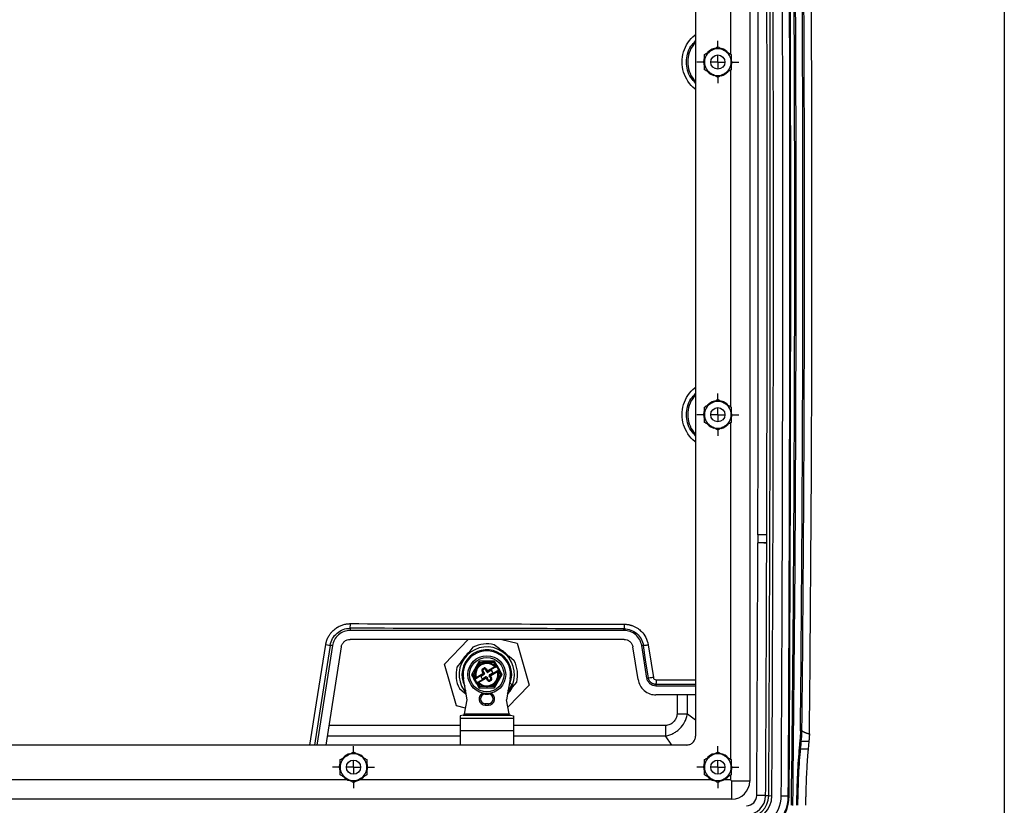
# Model space of a CAD drawing. Header units: inches. Extents: x 1.7 to 75.2, y 1.7 to 57.7.
# Tile 26 of 34: x 61.4 to 75.2, y 12.7 to 23.7. Entities that reach past the tile are written whole.
import ezdxf

# ---------------------------------------------------------------- set-up
doc = ezdxf.new("R2010")
doc.units = ezdxf.units.IN
doc.header["$LTSCALE"] = 7
doc.header["$MEASUREMENT"] = 0
doc.linetypes.add('CENTERX2', pattern=[0.8, 0.5, -0.1, 0.1, -0.1])
doc.layers.add('CENTER', color=40, linetype='CENTERX2')
doc.layers.add('TEXT', color=140, linetype='Continuous', lineweight=25)

# ---------------------------------------------------------------- blocks, each defined once
blk = doc.blocks.new('SW_CENTERMARKSYMBOL_12')
at = {"layer": 'CENTER', "color": 0}
for p, q in [((0, 0.2), (0, 0.297)), ((-0.2, 0), (-0.297, 0)), ((0, 0), (-0.1, 0)), ((0, 0), (0, 0.1)), ((0, 0), (0, -0.1)), ((0, 0), (0.1, 0)), ((0.2, 0), (0.297, 0)), ((0, -0.2), (0, -0.297))]:
    blk.add_line(p, q, dxfattribs=at)
blk = doc.blocks.new('SW_CENTERMARKSYMBOL_13')
at = {"layer": 'CENTER', "color": 0}
for p, q in [((0, 0.2), (0, 0.297)), ((-0.2, 0), (-0.297, 0)), ((0, 0), (-0.1, 0)), ((0, 0), (0, 0.1)), ((0, 0), (0, -0.1)), ((0, 0), (0.1, 0)), ((0.2, 0), (0.297, 0)), ((0, -0.2), (0, -0.297))]:
    blk.add_line(p, q, dxfattribs=at)
blk = doc.blocks.new('SW_CENTERMARKSYMBOL_14')
at = {"layer": 'CENTER', "color": 0}
for p, q in [((0, 0.2), (0, 0.297)), ((-0.2, 0), (-0.297, 0)), ((0, 0), (-0.1, 0)), ((0, 0), (0, 0.1)), ((0, 0), (0, -0.1)), ((0, 0), (0.1, 0)), ((0.2, 0), (0.297, 0)), ((0, -0.2), (0, -0.297))]:
    blk.add_line(p, q, dxfattribs=at)
blk = doc.blocks.new('SW_CENTERMARKSYMBOL_15')
at = {"layer": 'CENTER', "color": 0}
for p, q in [((0, 0.2), (0, 0.297)), ((-0.2, 0), (-0.297, 0)), ((0, 0), (-0.1, 0)), ((0, 0), (0, 0.1)), ((0, 0), (0, -0.1)), ((0, 0), (0.1, 0)), ((0.2, 0), (0.297, 0)), ((0, -0.2), (0, -0.297))]:
    blk.add_line(p, q, dxfattribs=at)

msp = doc.modelspace()

# ---------------------------------------------------------------- linework, layer by layer
for p, q in [((71.668, 28.265), (71.668, 12.999)), ((71.396, 27.946), (71.396, 23.227)), ((70.907, 27.632), (70.907, 13.632)), ((71.023, 23.112), (71.027, 23.156)), ((71.396, 22.998), (71.396, 18.267)), ((71.023, 18.152), (71.027, 18.196)), ((71.396, 18.038), (71.396, 13.309)), ((71.907, 16.349), (71.782, 16.35)), ((71.907, 16.349), (71.907, 16.349)), ((66.047, 15.149), (66.045, 15.117)), ((69.901, 15.117), (66.045, 15.117)), ((69.901, 15.117), (69.899, 15.141)), ((69.901, 14.992), (66.045, 14.992)), ((67.374, 14.646), (67.708, 14.992)), ((68.182, 14.992), (68.396, 14.938)), ((65.798, 14.906), (65.577, 13.507)), ((65.922, 14.886), (65.703, 13.507)), ((65.798, 14.906), (65.766, 14.909)), ((67.774, 14.884), (67.715, 14.81)), ((68.148, 14.858), (68.074, 14.918)), ((68.148, 14.858), (68.14, 14.848)), ((68.148, 14.858), (68.282, 14.752)), ((68.396, 14.938), (68.565, 14.348)), ((70.098, 14.427), (70.025, 14.886)), ((70.172, 14.907), (70.148, 14.906)), ((70.221, 14.446), (70.148, 14.906)), ((67.608, 14.676), (67.715, 14.81)), ((67.715, 14.81), (67.726, 14.801)), ((67.86, 14.685), (67.752, 14.496)), ((68.077, 14.686), (67.86, 14.685)), ((68.111, 14.628), (68.077, 14.686)), ((68.282, 14.752), (68.274, 14.741)), ((68.356, 14.692), (68.282, 14.752)), ((67.543, 14.056), (67.374, 14.646)), ((67.608, 14.676), (67.549, 14.602)), ((67.608, 14.676), (67.619, 14.668)), ((67.816, 14.568), (67.775, 14.496)), ((67.871, 14.665), (67.83, 14.593)), ((67.903, 14.548), (67.914, 14.554)), ((67.917, 14.524), (67.903, 14.548)), ((67.912, 14.58), (67.925, 14.588)), ((67.912, 14.58), (67.918, 14.57)), ((67.928, 14.53), (67.914, 14.554)), ((67.918, 14.57), (67.931, 14.578)), ((67.925, 14.588), (67.931, 14.578)), ((67.958, 14.579), (67.948, 14.574)), ((67.948, 14.574), (67.962, 14.55)), ((67.958, 14.579), (67.972, 14.556)), ((67.972, 14.556), (67.962, 14.55)), ((67.97, 14.534), (67.962, 14.55)), ((67.982, 14.657), (67.968, 14.657)), ((67.982, 14.553), (68.08, 14.61)), ((67.982, 14.553), (67.988, 14.543)), ((68.066, 14.667), (67.983, 14.666)), ((68.026, 14.553), (67.987, 14.53)), ((68.096, 14.606), (67.988, 14.543)), ((68.018, 14.492), (68.126, 14.555)), ((68.05, 14.535), (68.042, 14.549)), ((68.094, 14.618), (68.066, 14.667)), ((68.082, 14.608), (68.09, 14.616)), ((68.09, 14.616), (68.094, 14.618)), ((68.09, 14.616), (68.096, 14.606)), ((68.094, 14.618), (68.111, 14.628)), ((68.094, 14.618), (68.1, 14.608)), ((68.096, 14.606), (68.1, 14.608)), ((68.1, 14.608), (68.107, 14.612)), ((68.107, 14.612), (68.137, 14.561)), ((68.111, 14.628), (68.153, 14.557)), ((68.13, 14.557), (68.126, 14.555)), ((68.132, 14.544), (68.126, 14.555)), ((68.137, 14.561), (68.13, 14.557)), ((68.136, 14.547), (68.13, 14.557)), ((68.136, 14.547), (68.132, 14.544)), ((68.153, 14.557), (68.136, 14.547)), ((68.164, 14.498), (68.136, 14.547)), ((68.187, 14.499), (68.153, 14.557)), ((67.694, 14.143), (67.64, 14.437)), ((67.752, 14.496), (67.786, 14.438)), ((67.775, 14.496), (67.803, 14.448)), ((67.786, 14.438), (67.803, 14.448)), ((67.828, 14.367), (67.786, 14.438)), ((67.802, 14.434), (67.809, 14.438)), ((67.832, 14.383), (67.802, 14.434)), ((67.803, 14.448), (67.807, 14.45)), ((67.803, 14.448), (67.809, 14.438)), ((67.807, 14.45), (67.818, 14.453)), ((67.807, 14.45), (67.813, 14.44)), ((67.809, 14.438), (67.813, 14.44)), ((67.92, 14.503), (67.813, 14.44)), ((67.817, 14.456), (67.915, 14.513)), ((67.843, 14.389), (67.95, 14.452)), ((67.956, 14.442), (67.859, 14.385)), ((67.889, 14.459), (67.897, 14.446)), ((67.932, 14.498), (67.893, 14.476)), ((67.913, 14.442), (67.952, 14.464)), ((67.915, 14.513), (67.92, 14.503)), ((67.917, 14.524), (67.928, 14.53)), ((67.928, 14.53), (67.936, 14.515)), ((67.956, 14.442), (67.95, 14.452)), ((67.967, 14.439), (67.977, 14.445)), ((67.981, 14.415), (67.967, 14.439)), ((67.968, 14.46), (67.977, 14.445)), ((67.991, 14.421), (67.977, 14.445)), ((67.981, 14.415), (67.991, 14.421)), ((68.011, 14.465), (68.002, 14.48)), ((68.006, 14.496), (68.046, 14.519)), ((68.021, 14.425), (68.007, 14.417)), ((68.013, 14.407), (68.007, 14.417)), ((68.021, 14.471), (68.011, 14.465)), ((68.011, 14.465), (68.025, 14.441)), ((68.027, 14.415), (68.013, 14.407)), ((68.024, 14.481), (68.018, 14.492)), ((68.021, 14.471), (68.035, 14.447)), ((68.027, 14.415), (68.021, 14.425)), ((68.121, 14.538), (68.024, 14.481)), ((68.035, 14.447), (68.025, 14.441)), ((68.079, 14.31), (68.187, 14.499)), ((68.132, 14.544), (68.121, 14.541)), ((68.123, 14.426), (68.164, 14.498)), ((68.299, 14.437), (68.245, 14.143)), ((70.221, 14.446), (70.244, 14.448)), ((70.351, 14.425), (70.907, 14.423)), ((67.583, 14.302), (67.657, 14.243)), ((67.65, 14.274), (67.676, 14.241)), ((67.658, 14.284), (67.672, 14.264)), ((67.845, 14.376), (67.828, 14.367)), ((67.828, 14.367), (67.862, 14.308)), ((67.839, 14.387), (67.832, 14.383)), ((67.843, 14.389), (67.839, 14.387)), ((67.845, 14.376), (67.839, 14.387)), ((67.849, 14.379), (67.843, 14.389)), ((67.849, 14.379), (67.845, 14.376)), ((67.845, 14.376), (67.873, 14.328)), ((67.857, 14.387), (67.849, 14.379)), ((67.862, 14.308), (68.079, 14.31)), ((67.873, 14.328), (67.956, 14.329)), ((67.957, 14.338), (67.984, 14.338)), ((68.068, 14.329), (68.109, 14.401)), ((68.261, 14.232), (68.33, 14.319)), ((68.565, 14.348), (68.265, 14.039)), ((68.298, 14.376), (68.289, 14.383)), ((68.32, 14.327), (68.33, 14.319)), ((68.32, 14.306), (68.33, 14.321)), ((68.33, 14.319), (68.39, 14.393)), ((70.347, 14.36), (70.349, 14.337)), ((70.907, 14.337), (70.349, 14.337)), ((67.656, 13.946), (67.694, 14.143)), ((67.665, 14.254), (67.657, 14.243)), ((67.657, 14.243), (67.679, 14.226)), ((67.664, 14.237), (67.68, 14.22)), ((67.946, 14.222), (67.946, 14.233)), ((67.946, 14.222), (67.993, 14.222)), ((67.993, 14.222), (67.993, 14.233)), ((68.283, 13.946), (68.245, 14.143)), ((70.907, 14.212), (70.349, 14.212)), ((70.645, 14.212), (70.645, 13.943)), ((70.791, 13.943), (70.791, 14.212)), ((67.671, 14.024), (67.543, 14.056)), ((67.946, 14.088), (67.946, 14.068)), ((67.993, 14.088), (67.946, 14.088)), ((67.946, 14.068), (67.993, 14.068)), ((67.993, 14.088), (67.993, 14.068)), ((67.635, 13.926), (67.595, 13.918)), ((67.595, 13.918), (67.595, 13.887)), ((67.595, 13.887), (68.343, 13.887)), ((67.595, 13.887), (67.595, 13.71)), ((67.635, 13.926), (68.303, 13.926)), ((67.656, 13.946), (68.283, 13.946)), ((68.303, 13.926), (68.343, 13.918)), ((68.343, 13.918), (68.343, 13.887)), ((68.343, 13.887), (68.343, 13.71)), ((70.907, 13.857), (70.791, 13.943)), ((67.595, 13.78), (65.747, 13.78)), ((70.482, 13.78), (68.343, 13.78)), ((67.595, 13.71), (67.595, 13.513)), ((67.595, 13.71), (68.343, 13.71)), ((68.343, 13.71), (68.343, 13.513)), ((68.343, 13.634), (70.482, 13.634)), ((70.573, 13.507), (70.482, 13.634)), ((70.782, 13.507), (51.157, 13.507)), ((67.598, 13.507), (67.595, 13.513)), ((68.341, 13.507), (68.343, 13.513)), ((72.384, 13.454), (72.491, 13.454)), ((72.394, 13.559), (72.501, 13.559)), ((65.898, 13.195), (65.902, 13.238)), ((71.023, 13.195), (71.028, 13.242)), ((71.396, 13.08), (71.396, 13.018)), ((66.007, 13.018), (61.056, 13.018)), ((71.132, 13.018), (66.181, 13.018)), ((71.396, 13.018), (71.306, 13.018)), ((71.415, 12.746), (71.415, 12.999)), ((71.668, 12.999), (71.415, 12.999)), ((71.415, 12.746), (50.524, 12.746)), ((71.891, 12.795), (71.766, 12.795)), ((71.891, 12.795), (71.935, 12.795)), ((71.935, 12.795), (71.98, 12.794)), ((72.111, 12.794), (72.211, 12.793)), ((72.211, 12.793), (72.223, 12.793))]:
    msp.add_line(p, q)
at = {"flags": 128}
for points in [[(71.031, 23.055), (71.03, 23.059), (71.023, 23.112)], [(71.031, 18.095), (71.03, 18.099), (71.023, 18.152)], [(65.479, 13.507), (65.574, 14.101), (65.703, 14.919)], [(65.766, 14.909), (65.601, 13.868), (65.544, 13.507)], [(70.244, 14.448), (70.203, 14.705), (70.172, 14.907)], [(70.239, 14.917), (70.28, 14.66), (70.312, 14.458)], [(67.954, 14.666), (67.908, 14.666), (67.871, 14.665)], [(67.985, 14.329), (68.031, 14.329), (68.068, 14.329)], [(68.259, 14.22), (68.296, 14.265), (68.325, 14.312)], [(68.263, 14.241), (68.295, 14.283), (68.33, 14.35)], [(68.267, 14.264), (68.287, 14.292), (68.321, 14.358)], [(72.375, 13.573), (72.369, 13.515), (72.364, 13.469)], [(72.384, 13.454), (72.39, 13.513), (72.394, 13.559)], [(72.501, 13.559), (72.495, 13.5), (72.491, 13.454)], [(65.906, 13.137), (65.905, 13.142), (65.898, 13.195)], [(71.031, 13.137), (71.03, 13.142), (71.023, 13.195)]]:
    msp.add_lwpolyline(points, dxfattribs=at)
for centre, radius in [((71.219, 23.112), 0.1), ((71.183, 23.025), 0.00148), ((71.219, 18.152), 0.1), ((67.969, 14.497), 0.266), ((67.969, 14.497), 0.242), ((66.094, 13.195), 0.1), ((71.219, 13.195), 0.1)]:
    msp.add_circle(centre, radius)
for centre, radius, start, end in [((-604.114, 20.632), 676.416, 359.324623, 0.675377), ((-604.114, 20.632), 676.436, 359.324623, 0.675377), ((-1328.277, 20.632), 1400.235, 359.679286, 0.320714), ((-1328.277, 20.632), 1400.279, 359.679286, 0.320714), ((-1328.277, 20.632), 1400.411, 359.679286, 0.320714), ((-1328.277, 20.632), 1400.51, 359.679286, 0.320714), ((-1328.277, 20.632), 1400.522, 359.679286, 0.320714), ((-604.114, 20.632), 676.658, 359.409854, 0.590146), ((-604.114, 20.632), 676.531, 359.413603, 0.586397), ((-604.114, 20.632), 676.553, 359.413449, 0.586551), ((-1328.277, 20.632), 1400.066, 359.829382, 0.170618), ((-1328.277, 20.632), 1400.191, 359.829382, 0.170618), ((71.219, 23.112), 0.188, 120, 180), ((71.219, 23.112), 0.197, 105.2345, 136.4162), ((71.219, 23.112), 0.188, 60, 120), ((71.219, 23.112), 0.197, 42.2871, 73.9223), ((71.219, 23.112), 0.188, 0, 60), ((71.219, 23.112), 0.197, 346.2998, 15.6098), ((71.219, 23.112), 0.188, 180, 240), ((71.219, 23.112), 0.095, 246.3741, 248.1636), ((71.219, 23.112), 0.188, 300, 0), ((71.219, 23.112), 0.197, 225.7761, 253.6097), ((71.219, 23.112), 0.188, 240, 300), ((71.219, 23.112), 0.197, 284.1147, 315.2197), ((71.219, 18.152), 0.188, 120, 180), ((71.219, 18.152), 0.197, 105.2345, 136.4162), ((71.219, 18.152), 0.188, 60, 120), ((71.219, 18.152), 0.197, 42.2871, 73.9223), ((71.219, 18.152), 0.188, 0, 60), ((71.219, 18.152), 0.188, 180, 240), ((71.219, 18.152), 0.188, 300, 0), ((71.219, 18.152), 0.197, 346.2998, 15.6098), ((71.219, 18.152), 0.197, 225.7761, 253.6097), ((71.219, 18.152), 0.197, 284.1147, 315.2197), ((71.219, 18.152), 0.188, 240, 300), ((-1328.277, 20.632), 1400.066, 359.679286, 359.824734), ((71.907, 16.349), 0.125, 176.9949, 179.8247), ((-1328.277, 20.632), 1400.191, 359.679286, 359.824734), ((71.907, 16.349), 0.000343, 119.9771, 179.8247), ((67.969, 14.497), 0.39, 337.8243, 214.9662), ((67.969, 14.497), 0.35, 339.7323, 207.57), ((67.969, 14.497), 0.335, 349.673, 190.327), ((67.969, 14.497), 0.433, 76.0152, 116.7753), ((67.969, 14.497), 0.401, 40.3712, 62.4193), ((67.969, 14.497), 0.401, 130.3712, 152.4193), ((67.969, 14.497), 0.433, 346.0152, 26.7753), ((67.969, 14.497), 0.433, 166.0152, 206.7753), ((67.969, 14.497), 0.169, 155.1384, 196.1841), ((67.969, 14.497), 0.157, 155.1384, 196.1841), ((67.969, 14.497), 0.169, 95.1384, 145.4974), ((67.969, 14.497), 0.157, 95.1384, 145.4974), ((67.924, 14.56), 0.0236, 120.3179, 210.3179), ((67.924, 14.56), 0.0118, 120.3179, 210.3179), ((67.937, 14.568), 0.0236, 30.3179, 120.3179), ((67.937, 14.568), 0.0118, 30.3179, 120.3179), ((67.979, 14.56), 0.0197, 210.3179, 300.3179), ((67.979, 14.56), 0.00787, 210.3179, 300.3179), ((67.969, 14.497), 0.157, 44.4516, 85.4974), ((67.969, 14.497), 0.169, 44.4516, 85.4974), ((68.032, 14.543), 0.0118, 30.3179, 120.3179), ((68.101, 14.622), 0.0118, 300.3179, 30.3179), ((68.132, 14.544), 0.0118, 120.3179, 196.1841), ((68.143, 14.551), 0.0118, 30.3179, 120.3179), ((67.796, 14.444), 0.0118, 210.3179, 300.3179), ((67.807, 14.45), 0.0118, 300.3179, 16.1841), ((67.899, 14.465), 0.0118, 120.3179, 210.3179), ((67.907, 14.452), 0.0118, 210.3179, 300.3179), ((67.911, 14.52), 0.00787, 300.3179, 30.3179), ((67.911, 14.52), 0.0197, 300.3179, 30.3179), ((67.926, 14.509), 0.0118, 300.3179, 30.3179), ((67.96, 14.435), 0.0197, 30.3179, 120.3179), ((67.958, 14.454), 0.0118, 30.3179, 120.3179), ((67.96, 14.435), 0.00787, 30.3179, 120.3179), ((67.981, 14.54), 0.0118, 210.3179, 300.3179), ((68.001, 14.427), 0.0236, 210.3179, 300.3179), ((67.969, 14.497), 0.157, 275.1384, 325.4974), ((68.001, 14.427), 0.0118, 210.3179, 300.3179), ((68.012, 14.486), 0.0118, 120.3179, 210.3179), ((68.028, 14.475), 0.0197, 120.3179, 210.3179), ((68.028, 14.475), 0.00787, 120.3179, 210.3179), ((68.015, 14.435), 0.0118, 300.3179, 30.3179), ((68.015, 14.435), 0.0236, 300.3179, 30.3179), ((68.04, 14.529), 0.0118, 300.3179, 30.3179), ((67.969, 14.497), 0.157, 335.1384, 16.1841), ((67.969, 14.497), 0.169, 335.1384, 16.1841), ((67.838, 14.372), 0.0118, 120.3179, 210.3179), ((67.969, 14.497), 0.169, 224.4516, 265.4974), ((67.969, 14.497), 0.157, 224.4516, 265.4974), ((67.969, 14.497), 0.169, 275.1384, 325.4974), ((67.946, 14.155), 0.0866, 109.0285, 270), ((67.946, 14.155), 0.0669, 90, 270), ((67.993, 14.155), 0.0866, 270, 70.9715), ((67.993, 14.155), 0.0669, 270, 90), ((66.094, 13.195), 0.188, 120, 180), ((66.094, 13.195), 0.197, 105.2345, 136.4162), ((66.094, 13.195), 0.188, 60, 120), ((66.094, 13.195), 0.197, 42.2871, 73.9223), ((66.094, 13.195), 0.188, 0, 60), ((71.219, 13.195), 0.188, 120, 180), ((71.219, 13.195), 0.197, 105.2345, 136.4162), ((71.219, 13.195), 0.188, 60, 120), ((71.219, 13.195), 0.197, 42.2871, 73.9223), ((71.219, 13.195), 0.188, 0, 60), ((66.094, 13.195), 0.188, 180, 240), ((66.094, 13.195), 0.188, 300, 0), ((66.094, 13.195), 0.197, 346.2998, 15.6098), ((71.219, 13.195), 0.188, 180, 240), ((71.219, 13.195), 0.188, 300, 0), ((71.219, 13.195), 0.197, 346.2998, 15.6098), ((66.094, 13.195), 0.197, 225.7761, 253.6097), ((66.094, 13.195), 0.188, 240, 300), ((66.094, 13.195), 0.197, 284.1147, 315.2197), ((71.219, 13.195), 0.197, 225.7761, 253.6097), ((71.219, 13.195), 0.187, 240, 300), ((71.219, 13.195), 0.197, 284.1147, 315.2197), ((71.415, 12.999), 0.253, 270, 0), ((71.623, 12.796), 0.143, 270.29, 359.6793), ((71.623, 12.796), 0.268, 270.29, 359.6793), ((71.623, 12.796), 0.312, 270.29, 359.6793), ((71.623, 12.796), 0.357, 270.29, 359.6793), ((71.623, 12.796), 0.488, 270.29, 359.6793), ((71.623, 12.796), 0.588, 270.29, 359.6793), ((71.623, 12.796), 0.6, 270.29, 359.6793)]:
    msp.add_arc(centre, radius, start, end)
for points, knots in [([(70.907, 22.73), (70.903, 22.732), (70.858, 22.758), (70.795, 22.841), (70.731, 22.969), (70.71, 23.114), (70.73, 23.258), (70.795, 23.386), (70.858, 23.469), (70.903, 23.495), (70.907, 23.498)], [0, 0, 0, 0, 0.014693, 0.176463, 0.338087, 0.499933, 0.661488, 0.823277, 0.985026, 1, 1, 1, 1]), ([(70.907, 22.815), (70.884, 22.839), (70.833, 22.892), (70.789, 22.997), (70.773, 23.113), (70.789, 23.229), (70.832, 23.335), (70.884, 23.388), (70.907, 23.413)], [0, 0, 0, 0, 0.147788, 0.328814, 0.500109, 0.669623, 0.849997, 1, 1, 1, 1]), ([(70.907, 23.384), (70.896, 23.374), (70.855, 23.336), (70.811, 23.242), (70.788, 23.114), (70.811, 22.985), (70.855, 22.891), (70.896, 22.853), (70.907, 22.843)], [0, 0, 0, 0, 0.073008, 0.280861, 0.5, 0.719139, 0.926992, 1, 1, 1, 1]), ([(71.032, 23.221), (71.049, 23.231), (71.065, 23.24), (71.096, 23.257), (71.111, 23.266), (71.126, 23.275)], [0, 0, 0, 0, 0.5, 0.5, 1, 1, 1, 1]), ([(71.126, 23.275), (71.141, 23.283), (71.155, 23.292), (71.186, 23.31), (71.202, 23.319), (71.219, 23.329)], [0, 0, 0, 0, 0.5, 0.5, 1, 1, 1, 1]), ([(71.219, 23.329), (71.237, 23.319), (71.253, 23.31), (71.283, 23.292), (71.298, 23.283), (71.313, 23.275)], [0, 0, 0, 0, 0.5, 0.5, 1, 1, 1, 1]), ([(71.313, 23.275), (71.328, 23.266), (71.343, 23.257), (71.374, 23.24), (71.389, 23.231), (71.407, 23.221)], [0, 0, 0, 0, 0.5, 0.5, 1, 1, 1, 1]), ([(71.032, 23.112), (71.032, 23.13), (71.032, 23.147), (71.032, 23.182), (71.032, 23.2), (71.032, 23.221)], [0, 0, 0, 0, 0.5, 0.5, 1, 1, 1, 1]), ([(71.407, 23.221), (71.407, 23.2), (71.407, 23.182), (71.407, 23.147), (71.407, 23.13), (71.407, 23.112)], [0, 0, 0, 0, 0.5, 0.5, 1, 1, 1, 1]), ([(71.032, 23.004), (71.032, 23.024), (71.032, 23.042), (71.032, 23.078), (71.032, 23.095), (71.032, 23.112)], [0, 0, 0, 0, 0.5, 0.5, 1, 1, 1, 1]), ([(71.126, 22.95), (71.111, 22.959), (71.096, 22.967), (71.065, 22.985), (71.049, 22.994), (71.032, 23.004)], [0, 0, 0, 0, 0.5, 0.5, 1, 1, 1, 1]), ([(71.407, 23.004), (71.389, 22.994), (71.374, 22.985), (71.343, 22.967), (71.328, 22.959), (71.313, 22.95)], [0, 0, 0, 0, 0.5, 0.5, 1, 1, 1, 1]), ([(71.407, 23.112), (71.407, 23.095), (71.407, 23.078), (71.407, 23.042), (71.407, 23.024), (71.407, 23.004)], [0, 0, 0, 0, 0.5, 0.5, 1, 1, 1, 1]), ([(71.219, 22.896), (71.202, 22.906), (71.186, 22.915), (71.155, 22.933), (71.141, 22.941), (71.126, 22.95)], [0, 0, 0, 0, 0.5, 0.5, 1, 1, 1, 1]), ([(71.313, 22.95), (71.298, 22.941), (71.283, 22.933), (71.253, 22.915), (71.237, 22.906), (71.219, 22.896)], [0, 0, 0, 0, 0.5, 0.5, 1, 1, 1, 1]), ([(70.907, 17.77), (70.903, 17.772), (70.858, 17.798), (70.795, 17.881), (70.731, 18.009), (70.71, 18.154), (70.73, 18.298), (70.795, 18.426), (70.858, 18.509), (70.903, 18.535), (70.907, 18.538)], [0, 0, 0, 0, 0.0146893, 0.1764722, 0.3381051, 0.4999483, 0.6614961, 0.8232815, 0.9850269, 1, 1, 1, 1]), ([(70.907, 17.855), (70.884, 17.879), (70.833, 17.932), (70.789, 18.037), (70.773, 18.153), (70.789, 18.269), (70.832, 18.375), (70.884, 18.428), (70.907, 18.453)], [0, 0, 0, 0, 0.147749, 0.328798, 0.500144, 0.669634, 0.849995, 1, 1, 1, 1]), ([(70.907, 18.424), (70.896, 18.414), (70.855, 18.376), (70.811, 18.282), (70.788, 18.154), (70.811, 18.025), (70.855, 17.931), (70.896, 17.893), (70.907, 17.883)], [0, 0, 0, 0, 0.0730085, 0.2808611, 0.5, 0.7191389, 0.9269915, 1, 1, 1, 1]), ([(71.032, 18.261), (71.049, 18.271), (71.065, 18.28), (71.096, 18.297), (71.111, 18.306), (71.126, 18.315)], [0, 0, 0, 0, 0.5, 0.5, 1, 1, 1, 1]), ([(71.126, 18.315), (71.141, 18.323), (71.155, 18.332), (71.186, 18.35), (71.202, 18.359), (71.219, 18.369)], [0, 0, 0, 0, 0.5, 0.5, 1, 1, 1, 1]), ([(71.219, 18.369), (71.237, 18.359), (71.253, 18.35), (71.283, 18.332), (71.298, 18.323), (71.313, 18.315)], [0, 0, 0, 0, 0.5, 0.5, 1, 1, 1, 1]), ([(71.313, 18.315), (71.328, 18.306), (71.343, 18.297), (71.374, 18.28), (71.389, 18.271), (71.407, 18.261)], [0, 0, 0, 0, 0.5, 0.5, 1, 1, 1, 1]), ([(71.032, 18.152), (71.032, 18.17), (71.032, 18.187), (71.032, 18.222), (71.032, 18.24), (71.032, 18.261)], [0, 0, 0, 0, 0.5, 0.5, 1, 1, 1, 1]), ([(71.032, 18.044), (71.032, 18.064), (71.032, 18.082), (71.032, 18.118), (71.032, 18.135), (71.032, 18.152)], [0, 0, 0, 0, 0.5, 0.5, 1, 1, 1, 1]), ([(71.407, 18.261), (71.407, 18.24), (71.407, 18.222), (71.407, 18.187), (71.407, 18.17), (71.407, 18.152)], [0, 0, 0, 0, 0.5, 0.5, 1, 1, 1, 1]), ([(71.407, 18.152), (71.407, 18.135), (71.407, 18.118), (71.407, 18.082), (71.407, 18.064), (71.407, 18.044)], [0, 0, 0, 0, 0.5, 0.5, 1, 1, 1, 1]), ([(71.126, 17.99), (71.111, 17.999), (71.096, 18.007), (71.065, 18.025), (71.049, 18.034), (71.032, 18.044)], [0, 0, 0, 0, 0.5, 0.5, 1, 1, 1, 1]), ([(71.407, 18.044), (71.389, 18.034), (71.374, 18.025), (71.343, 18.007), (71.328, 17.999), (71.313, 17.99)], [0, 0, 0, 0, 0.5, 0.5, 1, 1, 1, 1]), ([(71.219, 17.936), (71.202, 17.946), (71.186, 17.955), (71.155, 17.973), (71.141, 17.981), (71.126, 17.99)], [0, 0, 0, 0, 0.5, 0.5, 1, 1, 1, 1]), ([(71.313, 17.99), (71.298, 17.981), (71.283, 17.973), (71.253, 17.955), (71.237, 17.946), (71.219, 17.936)], [0, 0, 0, 0, 0.5, 0.5, 1, 1, 1, 1]), ([(71.907, 16.463), (71.905, 16.463), (71.891, 16.463), (71.857, 16.463), (71.843, 16.463), (71.814, 16.463), (71.798, 16.463), (71.782, 16.463)], [0, 0, 0, 0, 0.5, 0.5, 0.75, 0.75, 1, 1, 1, 1]), ([(71.782, 16.356), (71.813, 16.355), (71.845, 16.354), (71.891, 16.352), (71.905, 16.351), (71.907, 16.349)], [0, 0, 0, 0, 0.5, 0.5, 1, 1, 1, 1]), ([(65.703, 14.919), (65.704, 14.922), (65.705, 14.929), (65.707, 14.939), (65.71, 14.95), (65.712, 14.96), (65.717, 14.975), (65.724, 14.994), (65.734, 15.018), (65.747, 15.041), (65.759, 15.06), (65.771, 15.077), (65.782, 15.09), (65.79, 15.099), (65.794, 15.103)], [0, 0, 0, 0, 0.049875, 0.099767, 0.14972, 0.199781, 0.249992, 0.374842, 0.499908, 0.624833, 0.749825, 0.833088, 0.916411, 1, 1, 1, 1]), ([(65.766, 14.909), (65.771, 14.942), (65.782, 14.974), (65.815, 15.033), (65.837, 15.059), (65.888, 15.103), (65.917, 15.12), (65.98, 15.143), (66.014, 15.149), (66.047, 15.149)], [0, 0, 0, 0, 0.25, 0.25, 0.5, 0.5, 0.75, 0.75, 1, 1, 1, 1]), ([(66.045, 15.117), (66.018, 15.117), (65.989, 15.112), (65.933, 15.092), (65.906, 15.077), (65.86, 15.037), (65.84, 15.013), (65.812, 14.96), (65.803, 14.933), (65.798, 14.906)], [0, 0, 0, 0, 0.25, 0.25, 0.5, 0.5, 0.75, 0.75, 1, 1, 1, 1]), ([(65.851, 15.152), (65.854, 15.154), (65.86, 15.158), (65.869, 15.164), (65.878, 15.169), (65.887, 15.174), (65.901, 15.181), (65.921, 15.19), (65.945, 15.198), (65.971, 15.205), (65.994, 15.21), (66.014, 15.212), (66.032, 15.214), (66.043, 15.214), (66.049, 15.214)], [0, 0, 0, 0, 0.049769, 0.099604, 0.149551, 0.199655, 0.249963, 0.374631, 0.499975, 0.624808, 0.74999, 0.833527, 0.916791, 1, 1, 1, 1]), ([(66.047, 15.149), (66.048, 15.15), (66.048, 15.157), (66.049, 15.181), (66.049, 15.197), (66.049, 15.214)], [0, 0, 0, 0, 0.5, 0.5, 1, 1, 1, 1]), ([(69.902, 15.206), (69.902, 15.189), (69.902, 15.173), (69.901, 15.149), (69.9, 15.142), (69.899, 15.141)], [0, 0, 0, 0, 0.5, 0.5, 1, 1, 1, 1]), ([(69.899, 15.141), (69.931, 15.141), (69.964, 15.135), (70.025, 15.112), (70.054, 15.095), (70.103, 15.053), (70.124, 15.028), (70.156, 14.971), (70.166, 14.939), (70.172, 14.907)], [0, 0, 0, 0, 0.25, 0.25, 0.5, 0.5, 0.75, 0.75, 1, 1, 1, 1]), ([(70.148, 14.906), (70.144, 14.933), (70.135, 14.96), (70.107, 15.013), (70.087, 15.037), (70.04, 15.077), (70.013, 15.092), (69.957, 15.112), (69.929, 15.117), (69.901, 15.117)], [0, 0, 0, 0, 0.25, 0.25, 0.5, 0.5, 0.75, 0.75, 1, 1, 1, 1]), ([(69.902, 15.206), (69.906, 15.206), (69.914, 15.206), (69.925, 15.205), (69.937, 15.204), (69.948, 15.203), (69.96, 15.201), (69.971, 15.199), (69.982, 15.196), (69.994, 15.193), (70.008, 15.189), (70.025, 15.183), (70.044, 15.175), (70.063, 15.166), (70.081, 15.155), (70.092, 15.148), (70.098, 15.144)], [0, 0, 0, 0, 0.055391, 0.110674, 0.165914, 0.221176, 0.276525, 0.332025, 0.38774, 0.443732, 0.500065, 0.600431, 0.700241, 0.799862, 0.89966, 1, 1, 1, 1]), ([(70.144, 15.105), (70.169, 15.08), (70.19, 15.051), (70.222, 14.987), (70.234, 14.953), (70.239, 14.917)], [0, 0, 0, 0, 0.5, 0.5, 1, 1, 1, 1]), ([(65.922, 14.886), (65.924, 14.9), (65.928, 14.914), (65.943, 14.94), (65.952, 14.952), (65.976, 14.972), (65.989, 14.98), (66.017, 14.99), (66.032, 14.992), (66.045, 14.992)], [0, 0, 0, 0, 0.25, 0.25, 0.5, 0.5, 0.75, 0.75, 1, 1, 1, 1]), ([(69.901, 14.992), (69.915, 14.992), (69.929, 14.99), (69.957, 14.98), (69.971, 14.972), (69.994, 14.952), (70.004, 14.94), (70.018, 14.914), (70.023, 14.9), (70.025, 14.886)], [0, 0, 0, 0, 0.25, 0.25, 0.5, 0.5, 0.75, 0.75, 1, 1, 1, 1]), ([(65.703, 14.919), (65.719, 14.916), (65.735, 14.914), (65.758, 14.91), (65.765, 14.909), (65.766, 14.909)], [0, 0, 0, 0, 0.5, 0.5, 1, 1, 1, 1]), ([(70.172, 14.907), (70.172, 14.907), (70.18, 14.908), (70.205, 14.912), (70.222, 14.915), (70.239, 14.917)], [0, 0, 0, 0, 0.5, 0.5, 1, 1, 1, 1]), ([(67.871, 14.665), (67.87, 14.668), (67.868, 14.67), (67.865, 14.675), (67.864, 14.677), (67.862, 14.681), (67.861, 14.683), (67.86, 14.685), (67.86, 14.685), (67.86, 14.685)], [0, 0, 0, 0, 0.25, 0.25, 0.5, 0.5, 0.75, 0.75, 1, 1, 1, 1]), ([(68.066, 14.667), (68.067, 14.669), (68.069, 14.671), (68.071, 14.676), (68.073, 14.679), (68.075, 14.682), (68.076, 14.684), (68.077, 14.686), (68.077, 14.686), (68.077, 14.686)], [0, 0, 0, 0, 0.25, 0.25, 0.5, 0.5, 0.75, 0.75, 1, 1, 1, 1]), ([(67.83, 14.593), (67.827, 14.59), (67.824, 14.586), (67.819, 14.577), (67.817, 14.573), (67.816, 14.568)], [0, 0, 0, 0, 0.5, 0.5, 1, 1, 1, 1]), ([(67.826, 14.564), (67.826, 14.564), (67.825, 14.564), (67.821, 14.566), (67.819, 14.567), (67.816, 14.568)], [0, 0, 0, 0, 0.5, 0.5, 1, 1, 1, 1]), ([(67.84, 14.587), (67.84, 14.587), (67.839, 14.587), (67.835, 14.59), (67.832, 14.592), (67.83, 14.593)], [0, 0, 0, 0, 0.5, 0.5, 1, 1, 1, 1]), ([(67.983, 14.666), (67.978, 14.667), (67.973, 14.668), (67.964, 14.667), (67.959, 14.667), (67.954, 14.666)], [0, 0, 0, 0, 0.5, 0.5, 1, 1, 1, 1]), ([(67.955, 14.654), (67.955, 14.654), (67.955, 14.655), (67.955, 14.66), (67.954, 14.663), (67.954, 14.666)], [0, 0, 0, 0, 0.5, 0.5, 1, 1, 1, 1]), ([(67.982, 14.654), (67.982, 14.654), (67.982, 14.655), (67.982, 14.66), (67.982, 14.663), (67.983, 14.666)], [0, 0, 0, 0, 0.5, 0.5, 1, 1, 1, 1]), ([(68.082, 14.608), (68.084, 14.606), (68.086, 14.604), (68.091, 14.604), (68.094, 14.604), (68.096, 14.606)], [0, 0, 0, 0, 0.5, 0.5, 1, 1, 1, 1]), ([(67.775, 14.496), (67.772, 14.496), (67.769, 14.496), (67.763, 14.496), (67.761, 14.496), (67.756, 14.496), (67.755, 14.496), (67.752, 14.496), (67.752, 14.496), (67.752, 14.496)], [0, 0, 0, 0, 0.25, 0.25, 0.5, 0.5, 0.75, 0.75, 1, 1, 1, 1]), ([(68.099, 14.408), (68.099, 14.408), (68.1, 14.407), (68.104, 14.405), (68.107, 14.403), (68.109, 14.401)], [0, 0, 0, 0, 0.5, 0.5, 1, 1, 1, 1]), ([(68.109, 14.401), (68.112, 14.405), (68.115, 14.409), (68.12, 14.417), (68.121, 14.422), (68.123, 14.426)], [0, 0, 0, 0, 0.5, 0.5, 1, 1, 1, 1]), ([(68.112, 14.431), (68.112, 14.431), (68.113, 14.431), (68.117, 14.429), (68.12, 14.427), (68.123, 14.426)], [0, 0, 0, 0, 0.5, 0.5, 1, 1, 1, 1]), ([(68.164, 14.498), (68.167, 14.498), (68.17, 14.498), (68.175, 14.498), (68.178, 14.498), (68.182, 14.498), (68.184, 14.498), (68.186, 14.499), (68.187, 14.499), (68.187, 14.499)], [0, 0, 0, 0, 0.25, 0.25, 0.5, 0.5, 0.75, 0.75, 1, 1, 1, 1]), ([(70.098, 14.427), (70.102, 14.4), (70.111, 14.371), (70.14, 14.318), (70.16, 14.293), (70.208, 14.253), (70.235, 14.237), (70.293, 14.216), (70.322, 14.212), (70.349, 14.212)], [0, 0, 0, 0, 0.25, 0.25, 0.5, 0.5, 0.75, 0.75, 1, 1, 1, 1]), ([(70.349, 14.337), (70.335, 14.337), (70.32, 14.339), (70.291, 14.35), (70.277, 14.358), (70.253, 14.378), (70.243, 14.391), (70.228, 14.418), (70.223, 14.433), (70.221, 14.446)], [0, 0, 0, 0, 0.25, 0.25, 0.5, 0.5, 0.75, 0.75, 1, 1, 1, 1]), ([(70.312, 14.458), (70.295, 14.455), (70.278, 14.453), (70.253, 14.449), (70.245, 14.448), (70.244, 14.448)], [0, 0, 0, 0, 0.5, 0.5, 1, 1, 1, 1]), ([(70.347, 14.36), (70.345, 14.36), (70.341, 14.36), (70.335, 14.36), (70.329, 14.361), (70.323, 14.362), (70.317, 14.364), (70.312, 14.366), (70.307, 14.368), (70.301, 14.37), (70.297, 14.373), (70.292, 14.376), (70.287, 14.379), (70.283, 14.382), (70.279, 14.385), (70.275, 14.388), (70.272, 14.392), (70.268, 14.396), (70.265, 14.4), (70.262, 14.403), (70.259, 14.407), (70.257, 14.411), (70.255, 14.415), (70.253, 14.419), (70.251, 14.424), (70.249, 14.428), (70.248, 14.432), (70.247, 14.436), (70.246, 14.44), (70.245, 14.444), (70.244, 14.446), (70.244, 14.448)], [0, 0, 0, 0, 0.041935, 0.083336, 0.124204, 0.164538, 0.204339, 0.243607, 0.282342, 0.320545, 0.358214, 0.395352, 0.431957, 0.46803, 0.503571, 0.53858, 0.573058, 0.607004, 0.640419, 0.673303, 0.705655, 0.737477, 0.768768, 0.799528, 0.829758, 0.859457, 0.888626, 0.917264, 0.945373, 0.972951, 1, 1, 1, 1]), ([(70.312, 14.458), (70.313, 14.449), (70.318, 14.44), (70.332, 14.428), (70.341, 14.425), (70.351, 14.425)], [0, 0, 0, 0, 0.5, 0.5, 1, 1, 1, 1]), ([(70.351, 14.425), (70.35, 14.408), (70.35, 14.392), (70.349, 14.368), (70.348, 14.361), (70.347, 14.36)], [0, 0, 0, 0, 0.5, 0.5, 1, 1, 1, 1]), ([(67.65, 14.274), (67.655, 14.28), (67.66, 14.287), (67.666, 14.294), (67.666, 14.294)], [0, 0, 0, 0, 0.898473, 1, 1, 1, 1]), ([(67.857, 14.387), (67.855, 14.389), (67.853, 14.39), (67.847, 14.391), (67.845, 14.39), (67.843, 14.389)], [0, 0, 0, 0, 0.5, 0.5, 1, 1, 1, 1]), ([(67.873, 14.328), (67.872, 14.326), (67.87, 14.323), (67.867, 14.318), (67.866, 14.316), (67.864, 14.312), (67.863, 14.311), (67.862, 14.309), (67.862, 14.308), (67.862, 14.308)], [0, 0, 0, 0, 0.25, 0.25, 0.5, 0.5, 0.75, 0.75, 1, 1, 1, 1]), ([(67.957, 14.34), (67.957, 14.34), (67.957, 14.339), (67.957, 14.334), (67.956, 14.331), (67.956, 14.329)], [0, 0, 0, 0, 0.5, 0.5, 1, 1, 1, 1]), ([(67.956, 14.329), (67.961, 14.328), (67.966, 14.327), (67.975, 14.327), (67.98, 14.328), (67.985, 14.329)], [0, 0, 0, 0, 0.5, 0.5, 1, 1, 1, 1]), ([(67.983, 14.34), (67.983, 14.34), (67.984, 14.339), (67.984, 14.335), (67.984, 14.332), (67.985, 14.329)], [0, 0, 0, 0, 0.5, 0.5, 1, 1, 1, 1]), ([(68.068, 14.329), (68.069, 14.327), (68.071, 14.324), (68.073, 14.32), (68.075, 14.317), (68.077, 14.313), (68.078, 14.312), (68.079, 14.31), (68.079, 14.31), (68.079, 14.31)], [0, 0, 0, 0, 0.25, 0.25, 0.5, 0.5, 0.75, 0.75, 1, 1, 1, 1]), ([(70.907, 14.358), (70.882, 14.358), (70.695, 14.359), (70.509, 14.359), (70.347, 14.36)], [0, 0, 0, 0, 0.133514, 1, 1, 1, 1]), ([(67.656, 13.946), (67.652, 13.941), (67.649, 13.936), (67.642, 13.929), (67.639, 13.927), (67.635, 13.926)], [0, 0, 0, 0, 0.5, 0.5, 1, 1, 1, 1]), ([(70.482, 13.634), (70.506, 13.638), (70.527, 13.644), (70.564, 13.658), (70.582, 13.665), (70.615, 13.683), (70.63, 13.693), (70.659, 13.715), (70.673, 13.727), (70.711, 13.765), (70.732, 13.793), (70.759, 13.843), (70.767, 13.86), (70.781, 13.898), (70.787, 13.918), (70.791, 13.943)], [0, 0, 0, 0, 0.125, 0.125, 0.25, 0.25, 0.375, 0.375, 0.5, 0.5, 0.75, 0.75, 0.875, 0.875, 1, 1, 1, 1]), ([(70.645, 13.943), (70.645, 13.933), (70.644, 13.922), (70.639, 13.902), (70.635, 13.892), (70.622, 13.863), (70.61, 13.846), (70.58, 13.816), (70.562, 13.804), (70.534, 13.79), (70.524, 13.787), (70.503, 13.782), (70.493, 13.78), (70.482, 13.78)], [0, 0, 0, 0, 0.125, 0.125, 0.25, 0.25, 0.5, 0.5, 0.75, 0.75, 0.875, 0.875, 1, 1, 1, 1]), ([(65.723, 13.634), (65.724, 13.634), (66.348, 13.634), (66.972, 13.634), (67.595, 13.634)], [0, 0, 0, 0, 0.001103, 1, 1, 1, 1]), ([(70.782, 13.507), (70.796, 13.507), (70.812, 13.51), (70.843, 13.522), (70.858, 13.532), (70.882, 13.556), (70.892, 13.571), (70.904, 13.602), (70.907, 13.618), (70.907, 13.632)], [0, 0, 0, 0, 0.25, 0.25, 0.5, 0.5, 0.75, 0.75, 1, 1, 1, 1]), ([(72.382, 13.708), (72.382, 13.708), (72.382, 13.708), (72.383, 13.708), (72.384, 13.708), (72.385, 13.708), (72.387, 13.708), (72.389, 13.708), (72.39, 13.707), (72.392, 13.707), (72.394, 13.707), (72.396, 13.707), (72.398, 13.707), (72.4, 13.707), (72.401, 13.707), (72.402, 13.707)], [0, 0, 0, 0, 0.094897, 0.186796, 0.275698, 0.361602, 0.444511, 0.524423, 0.601339, 0.675262, 0.746191, 0.814127, 0.879073, 0.94103, 1, 1, 1, 1]), ([(72.403, 13.706), (72.405, 13.705), (72.409, 13.703), (72.415, 13.699), (72.421, 13.695), (72.428, 13.692), (72.436, 13.688), (72.444, 13.684), (72.453, 13.681), (72.463, 13.677), (72.473, 13.673), (72.484, 13.67), (72.496, 13.666), (72.503, 13.664), (72.507, 13.663)], [0, 0, 0, 0, 0.05681, 0.118117, 0.184064, 0.254766, 0.330317, 0.410793, 0.496258, 0.586764, 0.682356, 0.783072, 0.888944, 1, 1, 1, 1]), ([(72.507, 13.663), (72.507, 13.66), (72.507, 13.653), (72.507, 13.643), (72.506, 13.634), (72.506, 13.625), (72.505, 13.615), (72.505, 13.604), (72.504, 13.589), (72.502, 13.574), (72.501, 13.564), (72.501, 13.559)], [0, 0, 0, 0, 0.0843887, 0.1686062, 0.2527994, 0.3371154, 0.4217006, 0.5067001, 0.6725692, 0.836649, 1, 1, 1, 1]), ([(72.364, 13.469), (72.354, 13.363), (72.345, 13.236), (72.332, 12.959), (72.328, 12.809), (72.327, 12.659)], [0, 0, 0, 0, 0.5, 0.5, 1, 1, 1, 1]), ([(72.346, 12.659), (72.348, 12.806), (72.352, 12.953), (72.365, 13.226), (72.374, 13.351), (72.384, 13.454)], [0, 0, 0, 0, 0.5, 0.5, 1, 1, 1, 1]), ([(72.491, 13.454), (72.49, 13.449), (72.489, 13.439), (72.488, 13.423), (72.486, 13.407), (72.485, 13.391), (72.483, 13.374), (72.482, 13.357), (72.481, 13.34), (72.479, 13.322), (72.478, 13.305), (72.475, 13.262), (72.471, 13.191), (72.465, 13.09), (72.461, 12.984), (72.458, 12.9), (72.457, 12.839), (72.456, 12.803), (72.455, 12.767), (72.455, 12.731), (72.454, 12.695), (72.454, 12.671), (72.454, 12.659)], [0, 0, 0, 0, 0.024741, 0.049442, 0.074112, 0.098762, 0.1234, 0.148036, 0.17268, 0.197342, 0.222032, 0.246758, 0.373728, 0.500665, 0.627442, 0.754233, 0.795265, 0.836209, 0.877109, 0.918012, 0.95896, 1, 1, 1, 1]), ([(65.907, 13.303), (65.924, 13.313), (65.94, 13.322), (65.971, 13.34), (65.986, 13.348), (66.001, 13.357)], [0, 0, 0, 0, 0.5, 0.5, 1, 1, 1, 1]), ([(65.907, 13.195), (65.907, 13.212), (65.907, 13.229), (65.907, 13.265), (65.907, 13.283), (65.907, 13.303)], [0, 0, 0, 0, 0.5, 0.5, 1, 1, 1, 1]), ([(66.001, 13.357), (66.016, 13.366), (66.03, 13.374), (66.061, 13.392), (66.077, 13.401), (66.094, 13.411)], [0, 0, 0, 0, 0.5, 0.5, 1, 1, 1, 1]), ([(66.094, 13.411), (66.112, 13.401), (66.128, 13.392), (66.158, 13.374), (66.173, 13.366), (66.188, 13.357)], [0, 0, 0, 0, 0.5, 0.5, 1, 1, 1, 1]), ([(66.188, 13.357), (66.203, 13.348), (66.218, 13.34), (66.249, 13.322), (66.264, 13.313), (66.282, 13.303)], [0, 0, 0, 0, 0.5, 0.5, 1, 1, 1, 1]), ([(66.282, 13.303), (66.282, 13.283), (66.282, 13.265), (66.282, 13.229), (66.282, 13.212), (66.282, 13.195)], [0, 0, 0, 0, 0.5, 0.5, 1, 1, 1, 1]), ([(71.032, 13.303), (71.049, 13.313), (71.065, 13.322), (71.096, 13.34), (71.111, 13.348), (71.126, 13.357)], [0, 0, 0, 0, 0.5, 0.5, 1, 1, 1, 1]), ([(71.032, 13.195), (71.032, 13.212), (71.032, 13.229), (71.032, 13.265), (71.032, 13.283), (71.032, 13.303)], [0, 0, 0, 0, 0.5, 0.5, 1, 1, 1, 1]), ([(71.126, 13.357), (71.141, 13.366), (71.155, 13.374), (71.186, 13.392), (71.202, 13.401), (71.219, 13.411)], [0, 0, 0, 0, 0.5, 0.5, 1, 1, 1, 1]), ([(71.219, 13.411), (71.237, 13.401), (71.253, 13.392), (71.283, 13.374), (71.298, 13.366), (71.313, 13.357)], [0, 0, 0, 0, 0.5, 0.5, 1, 1, 1, 1]), ([(71.313, 13.357), (71.328, 13.348), (71.343, 13.34), (71.374, 13.322), (71.389, 13.313), (71.407, 13.303)], [0, 0, 0, 0, 0.5, 0.5, 1, 1, 1, 1]), ([(71.407, 13.303), (71.407, 13.283), (71.407, 13.265), (71.407, 13.229), (71.407, 13.212), (71.407, 13.195)], [0, 0, 0, 0, 0.5, 0.5, 1, 1, 1, 1]), ([(65.907, 13.087), (65.907, 13.107), (65.907, 13.125), (65.907, 13.16), (65.907, 13.177), (65.907, 13.195)], [0, 0, 0, 0, 0.5, 0.5, 1, 1, 1, 1]), ([(66.282, 13.195), (66.282, 13.177), (66.282, 13.16), (66.282, 13.125), (66.282, 13.107), (66.282, 13.087)], [0, 0, 0, 0, 0.5, 0.5, 1, 1, 1, 1]), ([(71.032, 13.087), (71.032, 13.107), (71.032, 13.125), (71.032, 13.16), (71.032, 13.177), (71.032, 13.195)], [0, 0, 0, 0, 0.5, 0.5, 1, 1, 1, 1]), ([(71.407, 13.195), (71.407, 13.177), (71.407, 13.16), (71.407, 13.125), (71.407, 13.107), (71.407, 13.087)], [0, 0, 0, 0, 0.5, 0.5, 1, 1, 1, 1]), ([(66.001, 13.032), (65.986, 13.041), (65.971, 13.05), (65.94, 13.067), (65.924, 13.077), (65.907, 13.087)], [0, 0, 0, 0, 0.5, 0.5, 1, 1, 1, 1]), ([(66.094, 12.978), (66.077, 12.988), (66.061, 12.997), (66.03, 13.015), (66.016, 13.024), (66.001, 13.032)], [0, 0, 0, 0, 0.5, 0.5, 1, 1, 1, 1]), ([(66.188, 13.032), (66.173, 13.024), (66.158, 13.015), (66.128, 12.997), (66.112, 12.988), (66.094, 12.978)], [0, 0, 0, 0, 0.5, 0.5, 1, 1, 1, 1]), ([(66.282, 13.087), (66.264, 13.077), (66.249, 13.067), (66.218, 13.05), (66.203, 13.041), (66.188, 13.032)], [0, 0, 0, 0, 0.5, 0.5, 1, 1, 1, 1]), ([(71.126, 13.032), (71.111, 13.041), (71.096, 13.05), (71.065, 13.067), (71.049, 13.077), (71.032, 13.087)], [0, 0, 0, 0, 0.5, 0.5, 1, 1, 1, 1]), ([(71.219, 12.978), (71.202, 12.988), (71.186, 12.997), (71.155, 13.015), (71.141, 13.024), (71.126, 13.032)], [0, 0, 0, 0, 0.5, 0.5, 1, 1, 1, 1]), ([(71.313, 13.032), (71.298, 13.024), (71.283, 13.015), (71.253, 12.997), (71.237, 12.988), (71.219, 12.978)], [0, 0, 0, 0, 0.5, 0.5, 1, 1, 1, 1]), ([(71.407, 13.087), (71.389, 13.077), (71.374, 13.067), (71.343, 13.05), (71.328, 13.041), (71.313, 13.032)], [0, 0, 0, 0, 0.5, 0.5, 1, 1, 1, 1])]:
    msp.add_open_spline(points, degree=3, knots=knots)
for points in [[(71.782, 16.463), (71.782, 16.427), (71.782, 16.392), (71.782, 16.356)], [(71.907, 16.349), (71.907, 16.387), (71.907, 16.425), (71.907, 16.463)], [(71.907, 16.349), (71.907, 16.349), (71.907, 16.349), (71.907, 16.349)], [(65.794, 15.103), (65.811, 15.121), (65.83, 15.138), (65.851, 15.152)], [(69.899, 15.141), (68.616, 15.144), (67.332, 15.147), (66.047, 15.149)], [(66.049, 15.214), (67.334, 15.212), (68.619, 15.209), (69.902, 15.206)], [(70.098, 15.144), (70.114, 15.132), (70.13, 15.119), (70.144, 15.105)], [(67.84, 14.587), (67.835, 14.579), (67.83, 14.572), (67.826, 14.564)], [(67.982, 14.654), (67.973, 14.655), (67.964, 14.655), (67.955, 14.654)], [(68.099, 14.408), (68.104, 14.415), (68.109, 14.423), (68.112, 14.431)], [(67.957, 14.34), (67.966, 14.34), (67.975, 14.34), (67.983, 14.34)], [(68.33, 14.35), (68.319, 14.359), (68.309, 14.368), (68.298, 14.376)], [(68.283, 13.946), (68.286, 13.941), (68.293, 13.931), (68.3, 13.927), (68.303, 13.926)], [(70.791, 13.943), (70.756, 13.943), (70.701, 13.943), (70.645, 13.943)], [(70.482, 13.78), (70.482, 13.725), (70.482, 13.67), (70.482, 13.634)], [(72.382, 13.708), (72.381, 13.658), (72.378, 13.609), (72.375, 13.573)], [(72.394, 13.559), (72.398, 13.599), (72.401, 13.652), (72.402, 13.707)], [(72.402, 13.707), (72.402, 13.707), (72.403, 13.707), (72.403, 13.706)], [(72.384, 13.454), (72.379, 13.455), (72.369, 13.458), (72.365, 13.465), (72.364, 13.469)], [(72.394, 13.559), (72.389, 13.559), (72.379, 13.563), (72.375, 13.57), (72.375, 13.573)], [(71.396, 13.018), (71.401, 13.013), (71.408, 13.006), (71.415, 12.999)]]:
    msp.add_open_spline(points, degree=3)
at = {"layer": 'TEXT'}
msp.add_line((75.25, 57.75), (75.25, 1.75), dxfattribs=at)

# ---------------------------------------------------------------- block references
at = {"layer": 'CENTER'}
for name, p in [('SW_CENTERMARKSYMBOL_15', (71.219, 23.112)), ('SW_CENTERMARKSYMBOL_14', (71.219, 18.152)), ('SW_CENTERMARKSYMBOL_12', (66.094, 13.195)), ('SW_CENTERMARKSYMBOL_13', (71.219, 13.195))]:
    msp.add_blockref(name, p, dxfattribs=at)

doc.saveas('drawing.dxf')
